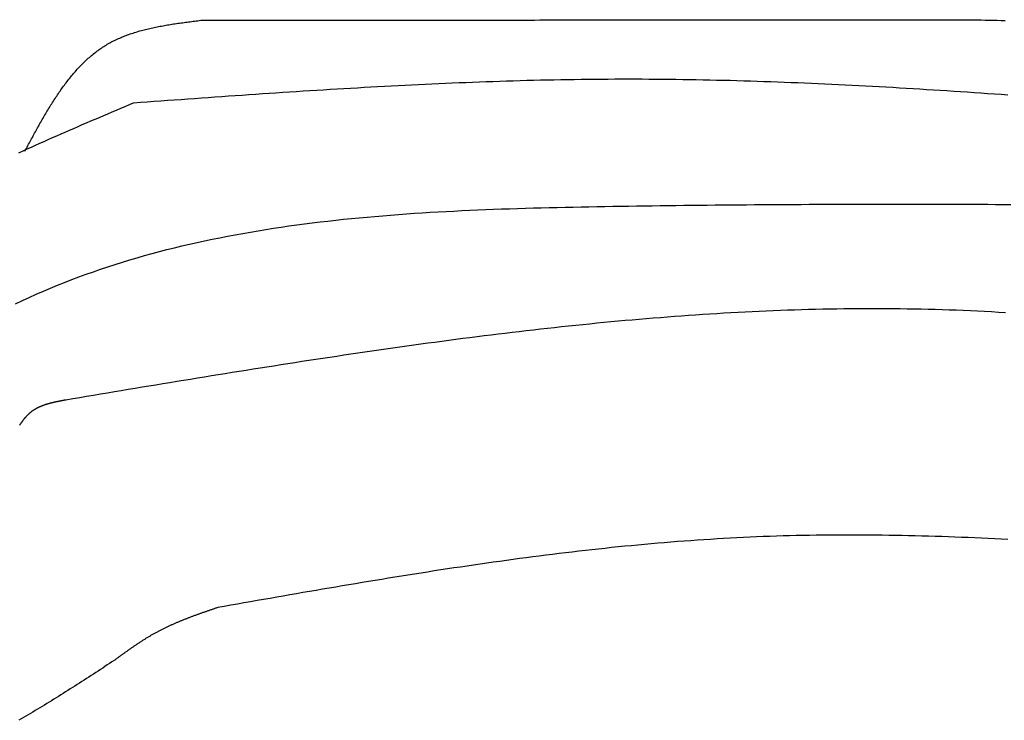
# Model space of a CAD drawing. Extents: x 715 to 7297, y 267 to 3409.
# Tile 14 of 67: x 1589 to 2255, y 2292 to 2766. Entities that reach past the tile are written whole.
import ezdxf

# ---------------------------------------------------------------- set-up
doc = ezdxf.new("R2010")
doc.units = 0
doc.layers.add('CAR', color=10, linetype='CONTINUOUS')

msp = doc.modelspace()

# ---------------------------------------------------------------- linework, layer by layer
at = {"layer": 'CAR'}
for points in [[(1592.91, 2676.97, 0), (1593.42, 2677.91, 0), (1593.92, 2678.85, 0), (1594.43, 2679.79, 0), (1594.93, 2680.73, 0), (1595.44, 2681.67, 0), (1595.94, 2682.61, 0), (1596.45, 2683.55, 0), (1596.96, 2684.49, 0), (1597.46, 2685.42, 0), (1597.97, 2686.36, 0), (1598.48, 2687.29, 0), (1598.99, 2688.23, 0), (1599.5, 2689.16, 0), (1600.01, 2690.09, 0), (1600.52, 2691.02, 0), (1601.04, 2691.95, 0), (1601.55, 2692.88, 0), (1602.07, 2693.8, 0), (1602.58, 2694.72, 0), (1603.1, 2695.64, 0), (1603.62, 2696.56, 0), (1604.14, 2697.48, 0), (1604.67, 2698.39, 0), (1605.19, 2699.3, 0), (1605.72, 2700.21, 0), (1606.25, 2701.11, 0), (1606.78, 2702.02, 0), (1607.31, 2702.92, 0), (1607.84, 2703.81, 0), (1608.38, 2704.71, 0), (1608.92, 2705.6, 0), (1609.46, 2706.48, 0), (1610, 2707.37, 0), (1610.54, 2708.24, 0), (1611.09, 2709.12, 0), (1611.64, 2709.99, 0), (1612.19, 2710.86, 0), (1612.75, 2711.72, 0), (1613.31, 2712.58, 0), (1613.87, 2713.44, 0), (1614.43, 2714.29, 0), (1615, 2715.14, 0), (1615.57, 2715.98, 0), (1616.14, 2716.82, 0), (1616.71, 2717.65, 0), (1617.29, 2718.47, 0), (1617.88, 2719.3, 0), (1618.46, 2720.11, 0), (1619.05, 2720.93, 0), (1619.64, 2721.73, 0), (1620.24, 2722.53, 0), (1620.84, 2723.33, 0), (1621.44, 2724.12, 0), (1622.05, 2724.9, 0), (1622.66, 2725.68, 0), (1623.28, 2726.45, 0), (1623.89, 2727.22, 0), (1624.52, 2727.98, 0), (1625.15, 2728.73, 0), (1625.78, 2729.48, 0), (1626.41, 2730.22, 0), (1627.05, 2730.95, 0), (1627.7, 2731.68, 0), (1628.35, 2732.4, 0), (1629, 2733.11, 0), (1629.66, 2733.81, 0), (1630.32, 2734.51, 0), (1630.99, 2735.2, 0), (1631.66, 2735.89, 0), (1632.34, 2736.56, 0), (1633.02, 2737.23, 0), (1633.71, 2737.89, 0), (1634.41, 2738.54, 0), (1635.1, 2739.19, 0), (1635.81, 2739.82, 0), (1636.52, 2740.45, 0), (1637.23, 2741.07, 0), (1637.95, 2741.68, 0), (1638.68, 2742.28, 0), (1639.41, 2742.88, 0), (1640.14, 2743.46, 0), (1640.89, 2744.04, 0), (1641.64, 2744.6, 0), (1642.39, 2745.16, 0), (1643.15, 2745.71, 0), (1643.92, 2746.25, 0), (1644.69, 2746.78, 0), (1645.47, 2747.3, 0), (1646.25, 2747.81, 0), (1647.05, 2748.31, 0), (1647.84, 2748.8, 0), (1648.65, 2749.28, 0), (1649.46, 2749.75, 0), (1650.28, 2750.21, 0), (1651.1, 2750.67, 0), (1651.93, 2751.11, 0), (1652.77, 2751.54, 0), (1653.62, 2751.96, 0), (1654.47, 2752.37, 0), (1655.32, 2752.77, 0), (1656.18, 2753.17, 0), (1657.05, 2753.55, 0), (1657.92, 2753.93, 0), (1658.8, 2754.29, 0), (1659.69, 2754.65, 0), (1660.58, 2755, 0), (1661.47, 2755.34, 0), (1662.37, 2755.68, 0), (1663.28, 2756, 0), (1664.19, 2756.32, 0), (1665.11, 2756.63, 0), (1666.03, 2756.93, 0), (1666.95, 2757.23, 0), (1667.88, 2757.52, 0), (1668.82, 2757.8, 0), (1669.76, 2758.08, 0), (1670.7, 2758.34, 0), (1671.65, 2758.6, 0), (1672.6, 2758.86, 0), (1673.56, 2759.11, 0), (1674.52, 2759.35, 0), (1675.48, 2759.59, 0), (1676.45, 2759.82, 0), (1677.42, 2760.05, 0), (1678.39, 2760.27, 0), (1679.37, 2760.48, 0), (1680.35, 2760.69, 0), (1681.34, 2760.9, 0), (1682.32, 2761.1, 0), (1683.31, 2761.29, 0), (1684.31, 2761.48, 0), (1685.31, 2761.67, 0), (1686.3, 2761.85, 0), (1687.31, 2762.03, 0), (1688.31, 2762.21, 0), (1689.32, 2762.38, 0), (1690.33, 2762.55, 0), (1691.34, 2762.71, 0), (1692.35, 2762.87, 0), (1693.37, 2763.03, 0), (1694.38, 2763.18, 0), (1695.4, 2763.34, 0), (1696.42, 2763.48, 0), (1697.45, 2763.63, 0), (1698.47, 2763.78, 0), (1699.5, 2763.92, 0), (1700.52, 2764.06, 0), (1701.55, 2764.2, 0), (1702.58, 2764.33, 0), (1703.61, 2764.47, 0), (1704.64, 2764.6, 0), (1705.67, 2764.74, 0), (1706.71, 2764.87, 0), (1707.74, 2765, 0), (1708.77, 2765.13, 0), (1709.81, 2765.26, 0), (1710.84, 2765.38, 0), (1711.88, 2765.51, 0), (1712.91, 2765.64, 0)], [(1712.91, 2765.64, 0), (1716.53, 2765.64, 0), (1720.15, 2765.64, 0), (1723.77, 2765.65, 0), (1727.39, 2765.65, 0), (1731.01, 2765.65, 0), (1734.63, 2765.65, 0), (1738.25, 2765.65, 0), (1741.88, 2765.65, 0), (1745.5, 2765.65, 0), (1749.12, 2765.66, 0), (1752.74, 2765.66, 0), (1756.36, 2765.66, 0), (1759.98, 2765.66, 0), (1763.6, 2765.66, 0), (1767.22, 2765.66, 0), (1770.84, 2765.67, 0), (1774.46, 2765.67, 0), (1778.08, 2765.67, 0), (1781.7, 2765.67, 0), (1785.32, 2765.67, 0), (1788.94, 2765.67, 0), (1792.56, 2765.67, 0), (1796.18, 2765.68, 0), (1799.8, 2765.68, 0), (1803.42, 2765.68, 0), (1807.04, 2765.68, 0), (1810.67, 2765.68, 0), (1814.29, 2765.68, 0), (1817.91, 2765.68, 0), (1821.53, 2765.69, 0), (1825.15, 2765.69, 0), (1828.77, 2765.69, 0), (1832.39, 2765.69, 0), (1836.01, 2765.69, 0), (1839.63, 2765.69, 0), (1843.25, 2765.7, 0), (1846.87, 2765.7, 0), (1850.49, 2765.7, 0), (1854.11, 2765.7, 0), (1857.73, 2765.7, 0), (1861.35, 2765.7, 0), (1864.97, 2765.7, 0), (1868.59, 2765.71, 0), (1872.21, 2765.71, 0), (1875.84, 2765.71, 0), (1879.46, 2765.71, 0), (1883.08, 2765.71, 0), (1886.7, 2765.71, 0), (1890.32, 2765.71, 0), (1893.94, 2765.72, 0), (1897.56, 2765.72, 0), (1901.18, 2765.72, 0), (1904.8, 2765.72, 0), (1908.42, 2765.72, 0), (1912.04, 2765.72, 0), (1915.66, 2765.72, 0), (1919.28, 2765.73, 0), (1922.9, 2765.73, 0), (1926.52, 2765.73, 0), (1930.14, 2765.73, 0), (1933.76, 2765.73, 0), (1937.38, 2765.73, 0), (1941, 2765.74, 0), (1944.63, 2765.74, 0), (1948.25, 2765.74, 0), (1951.87, 2765.74, 0), (1955.49, 2765.74, 0), (1959.11, 2765.74, 0), (1962.73, 2765.74, 0), (1966.35, 2765.75, 0), (1969.97, 2765.75, 0), (1973.59, 2765.75, 0), (1977.21, 2765.75, 0), (1980.83, 2765.75, 0), (1984.45, 2765.75, 0), (1988.07, 2765.75, 0), (1991.69, 2765.76, 0), (1995.31, 2765.76, 0), (1998.93, 2765.76, 0), (2002.55, 2765.76, 0), (2006.17, 2765.76, 0), (2009.79, 2765.76, 0), (2013.42, 2765.76, 0), (2017.04, 2765.77, 0), (2020.66, 2765.77, 0), (2024.28, 2765.77, 0), (2027.9, 2765.77, 0), (2031.52, 2765.77, 0), (2035.14, 2765.77, 0), (2038.76, 2765.78, 0), (2042.38, 2765.78, 0), (2046, 2765.78, 0), (2049.62, 2765.78, 0), (2053.24, 2765.78, 0), (2056.86, 2765.78, 0), (2060.48, 2765.78, 0), (2064.1, 2765.79, 0), (2067.72, 2765.79, 0), (2071.34, 2765.79, 0), (2074.96, 2765.79, 0), (2078.59, 2765.79, 0), (2082.21, 2765.79, 0), (2085.83, 2765.79, 0), (2089.45, 2765.8, 0), (2093.07, 2765.8, 0), (2096.69, 2765.8, 0), (2100.31, 2765.8, 0), (2103.93, 2765.8, 0), (2107.55, 2765.8, 0), (2111.17, 2765.81, 0), (2114.79, 2765.81, 0), (2118.41, 2765.81, 0), (2122.03, 2765.81, 0), (2125.65, 2765.81, 0), (2129.27, 2765.81, 0), (2132.89, 2765.81, 0), (2136.51, 2765.82, 0), (2140.13, 2765.82, 0), (2143.75, 2765.82, 0), (2147.38, 2765.82, 0), (2151, 2765.82, 0), (2154.62, 2765.82, 0), (2158.24, 2765.82, 0), (2161.86, 2765.83, 0), (2165.48, 2765.83, 0), (2169.1, 2765.83, 0), (2172.72, 2765.83, 0)], [(2172.72, 2765.83, 0), (2175.53, 2765.85, 0), (2178.33, 2765.86, 0), (2181.14, 2765.87, 0), (2183.95, 2765.89, 0), (2186.75, 2765.9, 0), (2189.56, 2765.91, 0), (2192.36, 2765.92, 0), (2195.16, 2765.93, 0), (2197.96, 2765.94, 0), (2200.75, 2765.95, 0), (2203.55, 2765.95, 0), (2206.34, 2765.95, 0), (2209.12, 2765.95, 0), (2211.91, 2765.95, 0), (2214.69, 2765.95, 0), (2217.46, 2765.94, 0), (2220.24, 2765.93, 0), (2223, 2765.91, 0), (2225.76, 2765.89, 0), (2228.52, 2765.87, 0), (2231.27, 2765.84, 0), (2234.02, 2765.81, 0), (2236.76, 2765.78, 0), (2239.5, 2765.74, 0), (2242.22, 2765.7, 0), (2244.94, 2765.65, 0), (2247.66, 2765.6, 0), (2250.37, 2765.54, 0), (2253.07, 2765.47, 0), (2255.76, 2765.4, 0)], [(1666.46, 2709.74, 0), (1671.04, 2710.07, 0), (1675.62, 2710.4, 0), (1680.2, 2710.73, 0), (1684.79, 2711.06, 0), (1689.37, 2711.39, 0), (1693.95, 2711.72, 0), (1698.54, 2712.05, 0), (1703.12, 2712.38, 0), (1707.7, 2712.71, 0), (1712.28, 2713.04, 0), (1716.87, 2713.36, 0), (1721.45, 2713.69, 0), (1726.03, 2714.01, 0), (1730.61, 2714.33, 0), (1735.2, 2714.65, 0), (1739.78, 2714.96, 0), (1744.36, 2715.28, 0), (1748.95, 2715.59, 0), (1753.53, 2715.9, 0), (1758.11, 2716.21, 0), (1762.69, 2716.52, 0), (1767.28, 2716.82, 0), (1771.86, 2717.12, 0), (1776.44, 2717.42, 0), (1781.02, 2717.71, 0), (1785.61, 2718, 0), (1790.19, 2718.29, 0), (1794.77, 2718.58, 0), (1799.36, 2718.86, 0), (1803.94, 2719.14, 0), (1808.52, 2719.41, 0), (1813.1, 2719.68, 0), (1817.69, 2719.94, 0), (1822.27, 2720.21, 0), (1826.85, 2720.46, 0), (1831.43, 2720.72, 0), (1836.02, 2720.97, 0), (1840.6, 2721.21, 0), (1845.18, 2721.45, 0), (1849.76, 2721.68, 0), (1854.35, 2721.91, 0), (1858.93, 2722.14, 0), (1863.51, 2722.36, 0), (1868.09, 2722.57, 0), (1872.68, 2722.78, 0), (1877.26, 2722.98, 0), (1881.84, 2723.18, 0), (1886.42, 2723.37, 0), (1891.01, 2723.55, 0), (1895.59, 2723.73, 0), (1900.17, 2723.9, 0), (1904.75, 2724.07, 0), (1909.34, 2724.23, 0), (1913.92, 2724.38, 0), (1918.5, 2724.53, 0), (1923.08, 2724.67, 0), (1927.67, 2724.8, 0), (1932.25, 2724.92, 0), (1936.83, 2725.04, 0), (1941.41, 2725.15, 0), (1946, 2725.26, 0), (1950.58, 2725.35, 0), (1955.16, 2725.44, 0), (1959.74, 2725.52, 0), (1964.33, 2725.59, 0), (1968.91, 2725.65, 0), (1973.49, 2725.71, 0), (1978.07, 2725.75, 0), (1982.65, 2725.79, 0), (1987.24, 2725.82, 0), (1991.82, 2725.84, 0), (1996.4, 2725.85, 0), (2000.98, 2725.86, 0), (2005.57, 2725.85, 0), (2010.15, 2725.84, 0), (2014.73, 2725.82, 0), (2019.31, 2725.78, 0), (2023.89, 2725.75, 0), (2028.48, 2725.7, 0), (2033.06, 2725.64, 0), (2037.64, 2725.58, 0), (2042.22, 2725.51, 0), (2046.8, 2725.43, 0), (2051.39, 2725.34, 0), (2055.97, 2725.25, 0), (2060.55, 2725.14, 0), (2065.13, 2725.04, 0), (2069.71, 2724.92, 0), (2074.3, 2724.79, 0), (2078.88, 2724.66, 0), (2083.46, 2724.53, 0), (2088.04, 2724.38, 0), (2092.62, 2724.23, 0), (2097.2, 2724.07, 0), (2101.79, 2723.91, 0), (2106.37, 2723.74, 0), (2110.95, 2723.56, 0), (2115.53, 2723.37, 0), (2120.11, 2723.18, 0), (2124.7, 2722.99, 0), (2129.28, 2722.79, 0), (2133.86, 2722.58, 0), (2138.44, 2722.37, 0), (2143.02, 2722.15, 0), (2147.6, 2721.92, 0), (2152.19, 2721.69, 0), (2156.77, 2721.46, 0), (2161.35, 2721.21, 0), (2165.93, 2720.97, 0), (2170.51, 2720.72, 0), (2175.09, 2720.46, 0), (2179.68, 2720.2, 0), (2184.26, 2719.93, 0), (2188.84, 2719.66, 0), (2193.42, 2719.39, 0), (2198, 2719.11, 0), (2202.58, 2718.83, 0), (2207.17, 2718.54, 0), (2211.75, 2718.25, 0), (2216.33, 2717.95, 0), (2220.91, 2717.65, 0), (2225.49, 2717.35, 0), (2230.07, 2717.04, 0), (2234.65, 2716.73, 0), (2239.24, 2716.41, 0), (2243.82, 2716.09, 0), (2248.4, 2715.77, 0), (2252.98, 2715.45, 0), (2257.56, 2715.12, 0)], [(1588.81, 2675.96, 0), (1591.65, 2677.25, 0), (1594.49, 2678.54, 0), (1597.34, 2679.82, 0), (1600.19, 2681.1, 0), (1603.05, 2682.37, 0), (1605.91, 2683.64, 0), (1608.77, 2684.91, 0), (1611.63, 2686.17, 0), (1614.5, 2687.43, 0), (1617.37, 2688.69, 0), (1620.24, 2689.94, 0), (1623.12, 2691.19, 0), (1626, 2692.44, 0), (1628.88, 2693.68, 0), (1631.76, 2694.93, 0), (1634.65, 2696.17, 0), (1637.53, 2697.41, 0), (1640.42, 2698.65, 0), (1643.31, 2699.88, 0), (1646.2, 2701.12, 0), (1649.09, 2702.35, 0), (1651.98, 2703.58, 0), (1654.88, 2704.81, 0), (1657.77, 2706.05, 0), (1660.67, 2707.28, 0), (1663.56, 2708.51, 0), (1666.46, 2709.74, 0)], [(1586.5, 2573.72, 0), (1591.2, 2575.94, 0), (1595.92, 2578.12, 0), (1600.65, 2580.24, 0), (1605.41, 2582.31, 0), (1610.18, 2584.33, 0), (1614.98, 2586.31, 0), (1619.79, 2588.23, 0), (1624.62, 2590.11, 0), (1629.48, 2591.93, 0), (1634.34, 2593.72, 0), (1639.23, 2595.45, 0), (1644.13, 2597.14, 0), (1649.06, 2598.78, 0), (1653.99, 2600.38, 0), (1658.95, 2601.94, 0), (1663.92, 2603.45, 0), (1668.9, 2604.92, 0), (1673.9, 2606.35, 0), (1678.92, 2607.74, 0), (1683.95, 2609.08, 0), (1689, 2610.39, 0), (1694.06, 2611.66, 0), (1699.13, 2612.88, 0), (1704.22, 2614.07, 0), (1709.32, 2615.23, 0), (1714.43, 2616.34, 0), (1719.56, 2617.42, 0), (1724.7, 2618.47, 0), (1729.85, 2619.48, 0), (1735.01, 2620.46, 0), (1740.18, 2621.4, 0), (1745.37, 2622.31, 0), (1750.56, 2623.18, 0), (1755.77, 2624.03, 0), (1760.99, 2624.85, 0), (1766.21, 2625.63, 0), (1771.45, 2626.38, 0), (1776.69, 2627.11, 0), (1781.94, 2627.81, 0), (1787.2, 2628.48, 0), (1792.47, 2629.12, 0), (1797.75, 2629.74, 0), (1803.04, 2630.33, 0), (1808.33, 2630.89, 0), (1813.63, 2631.43, 0), (1818.94, 2631.95, 0), (1824.25, 2632.44, 0), (1829.57, 2632.91, 0), (1834.89, 2633.36, 0), (1840.22, 2633.79, 0), (1845.55, 2634.2, 0), (1850.89, 2634.58, 0), (1856.24, 2634.95, 0), (1861.58, 2635.3, 0), (1866.94, 2635.63, 0), (1872.29, 2635.94, 0), (1877.65, 2636.24, 0), (1883.01, 2636.52, 0), (1888.37, 2636.79, 0), (1893.74, 2637.04, 0), (1899.11, 2637.27, 0), (1904.47, 2637.49, 0), (1909.84, 2637.7, 0), (1915.22, 2637.9, 0), (1920.59, 2638.08, 0), (1925.96, 2638.26, 0), (1931.33, 2638.42, 0), (1936.7, 2638.57, 0), (1942.07, 2638.72, 0), (1947.44, 2638.85, 0), (1952.81, 2638.98, 0), (1958.18, 2639.1, 0), (1963.55, 2639.22, 0), (1968.91, 2639.33, 0), (1974.27, 2639.43, 0), (1979.63, 2639.53, 0), (1984.98, 2639.62, 0), (1990.33, 2639.71, 0), (1995.68, 2639.8, 0), (2001.02, 2639.89, 0), (2006.37, 2639.97, 0), (2011.7, 2640.05, 0), (2017.04, 2640.12, 0), (2022.37, 2640.19, 0), (2027.69, 2640.26, 0), (2033.02, 2640.33, 0), (2038.34, 2640.39, 0), (2043.66, 2640.46, 0), (2048.97, 2640.51, 0), (2054.28, 2640.57, 0), (2059.59, 2640.62, 0), (2064.9, 2640.67, 0), (2070.2, 2640.72, 0), (2075.5, 2640.76, 0), (2080.8, 2640.8, 0), (2086.09, 2640.84, 0), (2091.39, 2640.88, 0), (2096.67, 2640.92, 0), (2101.96, 2640.95, 0), (2107.24, 2640.98, 0), (2112.53, 2641, 0), (2117.8, 2641.03, 0), (2123.08, 2641.05, 0), (2128.35, 2641.07, 0), (2133.63, 2641.09, 0), (2138.89, 2641.11, 0), (2144.16, 2641.12, 0), (2149.43, 2641.13, 0), (2154.69, 2641.14, 0), (2159.95, 2641.15, 0), (2165.21, 2641.16, 0), (2170.46, 2641.16, 0), (2175.72, 2641.16, 0), (2180.97, 2641.16, 0), (2186.22, 2641.16, 0), (2191.46, 2641.16, 0), (2196.71, 2641.15, 0), (2201.95, 2641.15, 0), (2207.2, 2641.14, 0), (2212.44, 2641.13, 0), (2217.68, 2641.12, 0), (2222.91, 2641.1, 0), (2228.15, 2641.09, 0), (2233.38, 2641.07, 0), (2238.62, 2641.06, 0), (2243.85, 2641.04, 0), (2249.08, 2641.02, 0), (2254.3, 2641, 0), (2259.53, 2640.98, 0)], [(2255.82, 2567.65, 0), (2251.08, 2567.94, 0), (2246.35, 2568.22, 0), (2241.61, 2568.48, 0), (2236.87, 2568.72, 0), (2232.13, 2568.94, 0), (2227.39, 2569.15, 0), (2222.65, 2569.34, 0), (2217.9, 2569.52, 0), (2213.16, 2569.67, 0), (2208.41, 2569.82, 0), (2203.66, 2569.94, 0), (2198.91, 2570.05, 0), (2194.16, 2570.15, 0), (2189.4, 2570.23, 0), (2184.65, 2570.29, 0), (2179.9, 2570.34, 0), (2175.14, 2570.38, 0), (2170.38, 2570.4, 0), (2165.62, 2570.4, 0), (2160.86, 2570.39, 0), (2156.1, 2570.37, 0), (2151.34, 2570.33, 0), (2146.58, 2570.27, 0), (2141.81, 2570.21, 0), (2137.05, 2570.13, 0), (2132.29, 2570.03, 0), (2127.52, 2569.92, 0), (2122.75, 2569.8, 0), (2117.99, 2569.66, 0), (2113.22, 2569.52, 0), (2108.45, 2569.35, 0), (2103.68, 2569.18, 0), (2098.91, 2568.99, 0), (2094.14, 2568.79, 0), (2089.37, 2568.58, 0), (2084.6, 2568.35, 0), (2079.83, 2568.11, 0), (2075.05, 2567.87, 0), (2070.28, 2567.6, 0), (2065.51, 2567.33, 0), (2060.74, 2567.05, 0), (2055.97, 2566.75, 0), (2051.19, 2566.44, 0), (2046.42, 2566.12, 0), (2041.65, 2565.79, 0), (2036.87, 2565.45, 0), (2032.1, 2565.1, 0), (2027.33, 2564.73, 0), (2022.55, 2564.36, 0), (2017.78, 2563.98, 0), (2013.01, 2563.58, 0), (2008.24, 2563.18, 0), (2003.46, 2562.76, 0), (1998.69, 2562.34, 0), (1993.92, 2561.91, 0), (1989.15, 2561.46, 0), (1984.38, 2561.01, 0), (1979.61, 2560.55, 0), (1974.84, 2560.08, 0), (1970.07, 2559.6, 0), (1965.3, 2559.11, 0), (1960.53, 2558.61, 0), (1955.76, 2558.1, 0), (1950.99, 2557.59, 0), (1946.23, 2557.06, 0), (1941.46, 2556.53, 0), (1936.7, 2555.99, 0), (1931.93, 2555.45, 0), (1927.17, 2554.89, 0), (1922.41, 2554.33, 0), (1917.65, 2553.76, 0), (1912.89, 2553.18, 0), (1908.13, 2552.59, 0), (1903.37, 2552, 0), (1898.61, 2551.4, 0), (1893.85, 2550.8, 0), (1889.1, 2550.19, 0), (1884.35, 2549.57, 0), (1879.59, 2548.94, 0), (1874.84, 2548.31, 0), (1870.09, 2547.68, 0), (1865.34, 2547.03, 0), (1860.6, 2546.38, 0), (1855.85, 2545.73, 0), (1851.11, 2545.07, 0), (1846.36, 2544.4, 0), (1841.62, 2543.73, 0), (1836.88, 2543.06, 0), (1832.14, 2542.38, 0), (1827.41, 2541.69, 0), (1822.67, 2541, 0), (1817.94, 2540.31, 0), (1813.21, 2539.61, 0), (1808.48, 2538.91, 0), (1803.75, 2538.2, 0), (1799.03, 2537.49, 0), (1794.3, 2536.77, 0), (1789.58, 2536.05, 0), (1784.86, 2535.33, 0), (1780.14, 2534.61, 0), (1775.43, 2533.88, 0), (1770.71, 2533.15, 0), (1766, 2532.41, 0), (1761.29, 2531.67, 0), (1756.59, 2530.93, 0), (1751.88, 2530.19, 0), (1747.18, 2529.44, 0), (1742.48, 2528.7, 0), (1737.78, 2527.95, 0), (1733.08, 2527.19, 0), (1728.38, 2526.44, 0), (1723.69, 2525.68, 0), (1718.99, 2524.92, 0), (1714.3, 2524.16, 0), (1709.61, 2523.4, 0), (1704.92, 2522.63, 0), (1700.23, 2521.87, 0), (1695.55, 2521.1, 0), (1690.86, 2520.33, 0), (1686.18, 2519.56, 0), (1681.49, 2518.78, 0), (1676.81, 2518.01, 0), (1672.13, 2517.24, 0), (1667.45, 2516.46, 0), (1662.77, 2515.69, 0), (1658.09, 2514.91, 0), (1653.41, 2514.13, 0), (1648.73, 2513.35, 0), (1644.05, 2512.57, 0), (1639.37, 2511.79, 0), (1634.69, 2511.01, 0), (1630.02, 2510.23, 0), (1625.34, 2509.45, 0), (1620.66, 2508.67, 0)], [(1620.66, 2508.67, 0), (1620.38, 2508.62, 0), (1620.1, 2508.57, 0), (1619.81, 2508.51, 0), (1619.53, 2508.46, 0), (1619.25, 2508.41, 0), (1618.97, 2508.36, 0), (1618.69, 2508.3, 0), (1618.4, 2508.25, 0), (1618.12, 2508.2, 0), (1617.84, 2508.14, 0), (1617.56, 2508.09, 0), (1617.28, 2508.04, 0), (1617, 2507.98, 0), (1616.72, 2507.93, 0), (1616.44, 2507.87, 0), (1616.16, 2507.82, 0), (1615.88, 2507.76, 0), (1615.6, 2507.71, 0), (1615.32, 2507.65, 0), (1615.04, 2507.59, 0), (1614.76, 2507.53, 0), (1614.48, 2507.48, 0), (1614.21, 2507.42, 0), (1613.93, 2507.36, 0), (1613.65, 2507.3, 0), (1613.38, 2507.24, 0), (1613.1, 2507.18, 0), (1612.82, 2507.11, 0), (1612.55, 2507.05, 0), (1612.28, 2506.99, 0), (1612, 2506.92, 0), (1611.73, 2506.86, 0), (1611.46, 2506.79, 0), (1611.18, 2506.73, 0), (1610.91, 2506.66, 0), (1610.64, 2506.59, 0), (1610.37, 2506.52, 0), (1610.1, 2506.45, 0), (1609.83, 2506.38, 0), (1609.57, 2506.31, 0), (1609.3, 2506.23, 0), (1609.03, 2506.16, 0), (1608.77, 2506.08, 0), (1608.5, 2506.01, 0), (1608.24, 2505.93, 0), (1607.97, 2505.85, 0), (1607.71, 2505.77, 0), (1607.45, 2505.69, 0), (1607.19, 2505.61, 0), (1606.93, 2505.53, 0), (1606.67, 2505.44, 0), (1606.41, 2505.35, 0), (1606.15, 2505.27, 0), (1605.9, 2505.18, 0), (1605.64, 2505.09, 0), (1605.39, 2505, 0), (1605.14, 2504.9, 0), (1604.88, 2504.81, 0), (1604.63, 2504.71, 0), (1604.38, 2504.61, 0), (1604.13, 2504.52, 0), (1603.89, 2504.42, 0), (1603.64, 2504.31, 0), (1603.4, 2504.21, 0), (1603.15, 2504.1, 0), (1602.91, 2504, 0), (1602.67, 2503.89, 0), (1602.43, 2503.78, 0), (1602.19, 2503.66, 0), (1601.95, 2503.55, 0), (1601.71, 2503.44, 0), (1601.48, 2503.32, 0), (1601.24, 2503.2, 0), (1601.01, 2503.08, 0), (1600.78, 2502.95, 0), (1600.55, 2502.83, 0), (1600.32, 2502.7, 0), (1600.09, 2502.57, 0), (1599.87, 2502.44, 0), (1599.64, 2502.31, 0), (1599.42, 2502.17, 0), (1599.2, 2502.04, 0), (1598.98, 2501.9, 0), (1598.76, 2501.75, 0), (1598.54, 2501.61, 0), (1598.33, 2501.47, 0), (1598.11, 2501.32, 0), (1597.9, 2501.17, 0), (1597.69, 2501.02, 0), (1597.48, 2500.86, 0), (1597.28, 2500.7, 0), (1597.07, 2500.54, 0), (1596.87, 2500.38, 0), (1596.66, 2500.22, 0), (1596.46, 2500.05, 0), (1596.26, 2499.88, 0), (1596.07, 2499.71, 0), (1595.87, 2499.54, 0), (1595.68, 2499.36, 0), (1595.48, 2499.19, 0), (1595.29, 2499.01, 0), (1595.1, 2498.83, 0), (1594.92, 2498.64, 0), (1594.73, 2498.46, 0), (1594.54, 2498.27, 0), (1594.36, 2498.08, 0), (1594.18, 2497.89, 0), (1594, 2497.7, 0), (1593.82, 2497.5, 0), (1593.64, 2497.3, 0), (1593.46, 2497.11, 0), (1593.28, 2496.91, 0), (1593.11, 2496.7, 0), (1592.93, 2496.5, 0), (1592.76, 2496.29, 0), (1592.59, 2496.09, 0), (1592.42, 2495.88, 0), (1592.25, 2495.67, 0), (1592.08, 2495.46, 0), (1591.91, 2495.25, 0), (1591.75, 2495.03, 0), (1591.58, 2494.82, 0), (1591.42, 2494.6, 0), (1591.25, 2494.38, 0), (1591.09, 2494.16, 0), (1590.93, 2493.94, 0), (1590.77, 2493.72, 0), (1590.61, 2493.5, 0), (1590.45, 2493.28, 0), (1590.29, 2493.05, 0), (1590.13, 2492.82, 0), (1589.98, 2492.6, 0), (1589.82, 2492.37, 0), (1589.66, 2492.14, 0), (1589.51, 2491.91, 0), (1589.35, 2491.68, 0)], [(2257.56, 2414.31, 0), (2253.08, 2414.54, 0), (2248.6, 2414.76, 0), (2244.12, 2414.97, 0), (2239.65, 2415.17, 0), (2235.17, 2415.37, 0), (2230.69, 2415.55, 0), (2226.21, 2415.73, 0), (2221.73, 2415.9, 0), (2217.26, 2416.06, 0), (2212.78, 2416.22, 0), (2208.31, 2416.36, 0), (2203.83, 2416.49, 0), (2199.36, 2416.62, 0), (2194.88, 2416.73, 0), (2190.41, 2416.83, 0), (2185.93, 2416.93, 0), (2181.46, 2417.01, 0), (2176.99, 2417.09, 0), (2172.51, 2417.15, 0), (2168.04, 2417.2, 0), (2163.57, 2417.24, 0), (2159.1, 2417.27, 0), (2154.63, 2417.29, 0), (2150.16, 2417.29, 0), (2145.69, 2417.29, 0), (2141.22, 2417.27, 0), (2136.75, 2417.24, 0), (2132.29, 2417.2, 0), (2127.82, 2417.14, 0), (2123.35, 2417.07, 0), (2118.89, 2416.99, 0), (2114.42, 2416.9, 0), (2109.96, 2416.79, 0), (2105.49, 2416.67, 0), (2101.03, 2416.54, 0), (2096.56, 2416.39, 0), (2092.1, 2416.22, 0), (2087.64, 2416.05, 0), (2083.18, 2415.86, 0), (2078.72, 2415.65, 0), (2074.26, 2415.43, 0), (2069.8, 2415.2, 0), (2065.34, 2414.95, 0), (2060.88, 2414.69, 0), (2056.43, 2414.41, 0), (2051.97, 2414.12, 0), (2047.51, 2413.82, 0), (2043.06, 2413.5, 0), (2038.6, 2413.18, 0), (2034.15, 2412.84, 0), (2029.69, 2412.48, 0), (2025.24, 2412.12, 0), (2020.79, 2411.74, 0), (2016.34, 2411.35, 0), (2011.88, 2410.95, 0), (2007.43, 2410.54, 0), (2002.98, 2410.12, 0), (1998.53, 2409.68, 0), (1994.08, 2409.24, 0), (1989.63, 2408.78, 0), (1985.18, 2408.31, 0), (1980.74, 2407.83, 0), (1976.29, 2407.35, 0), (1971.84, 2406.85, 0), (1967.39, 2406.34, 0), (1962.95, 2405.82, 0), (1958.5, 2405.29, 0), (1954.06, 2404.76, 0), (1949.61, 2404.21, 0), (1945.17, 2403.66, 0), (1940.72, 2403.09, 0), (1936.28, 2402.52, 0), (1931.83, 2401.94, 0), (1927.39, 2401.35, 0), (1922.95, 2400.75, 0), (1918.5, 2400.14, 0), (1914.06, 2399.53, 0), (1909.62, 2398.91, 0), (1905.18, 2398.28, 0), (1900.74, 2397.64, 0), (1896.3, 2397, 0), (1891.86, 2396.35, 0), (1887.42, 2395.69, 0), (1882.98, 2395.03, 0), (1878.54, 2394.36, 0), (1874.1, 2393.68, 0), (1869.66, 2393, 0), (1865.22, 2392.31, 0), (1860.78, 2391.62, 0), (1856.34, 2390.92, 0), (1851.9, 2390.21, 0), (1847.46, 2389.5, 0), (1843.03, 2388.79, 0), (1838.59, 2388.07, 0), (1834.15, 2387.34, 0), (1829.72, 2386.61, 0), (1825.28, 2385.88, 0), (1820.84, 2385.14, 0), (1816.4, 2384.4, 0), (1811.97, 2383.66, 0), (1807.53, 2382.91, 0), (1803.1, 2382.16, 0), (1798.66, 2381.4, 0), (1794.22, 2380.64, 0), (1789.79, 2379.88, 0), (1785.35, 2379.12, 0), (1780.92, 2378.35, 0), (1776.48, 2377.59, 0), (1772.05, 2376.82, 0), (1767.61, 2376.04, 0), (1763.18, 2375.27, 0), (1758.74, 2374.49, 0), (1754.31, 2373.72, 0), (1749.87, 2372.94, 0), (1745.44, 2372.16, 0), (1741, 2371.38, 0), (1736.57, 2370.6, 0), (1732.13, 2369.82, 0), (1727.7, 2369.03, 0), (1723.26, 2368.25, 0)], [(1723.26, 2368.25, 0), (1722.79, 2368.09, 0), (1722.32, 2367.93, 0), (1721.84, 2367.76, 0), (1721.37, 2367.6, 0), (1720.9, 2367.44, 0), (1720.42, 2367.28, 0), (1719.95, 2367.11, 0), (1719.48, 2366.95, 0), (1719, 2366.79, 0), (1718.53, 2366.63, 0), (1718.06, 2366.46, 0), (1717.59, 2366.3, 0), (1717.11, 2366.14, 0), (1716.64, 2365.97, 0), (1716.17, 2365.81, 0), (1715.7, 2365.64, 0), (1715.22, 2365.48, 0), (1714.75, 2365.31, 0), (1714.28, 2365.15, 0), (1713.81, 2364.98, 0), (1713.34, 2364.82, 0), (1712.87, 2364.65, 0), (1712.39, 2364.48, 0), (1711.92, 2364.32, 0), (1711.45, 2364.15, 0), (1710.98, 2363.98, 0), (1710.51, 2363.81, 0), (1710.04, 2363.64, 0), (1709.57, 2363.47, 0), (1709.11, 2363.3, 0), (1708.64, 2363.13, 0), (1708.17, 2362.96, 0), (1707.7, 2362.79, 0), (1707.23, 2362.62, 0), (1706.76, 2362.44, 0), (1706.3, 2362.27, 0), (1705.83, 2362.1, 0), (1705.36, 2361.92, 0), (1704.9, 2361.75, 0), (1704.43, 2361.57, 0), (1703.97, 2361.39, 0), (1703.5, 2361.21, 0), (1703.04, 2361.04, 0), (1702.57, 2360.86, 0), (1702.11, 2360.68, 0), (1701.64, 2360.5, 0), (1701.18, 2360.31, 0), (1700.72, 2360.13, 0), (1700.26, 2359.95, 0), (1699.79, 2359.76, 0), (1699.33, 2359.58, 0), (1698.87, 2359.39, 0), (1698.41, 2359.2, 0), (1697.95, 2359.02, 0), (1697.49, 2358.83, 0), (1697.04, 2358.64, 0), (1696.58, 2358.45, 0), (1696.12, 2358.25, 0), (1695.66, 2358.06, 0), (1695.21, 2357.87, 0), (1694.75, 2357.67, 0), (1694.3, 2357.47, 0), (1693.84, 2357.28, 0), (1693.39, 2357.08, 0), (1692.93, 2356.88, 0), (1692.48, 2356.68, 0), (1692.03, 2356.48, 0), (1691.58, 2356.27, 0), (1691.13, 2356.07, 0), (1690.68, 2355.86, 0), (1690.23, 2355.65, 0), (1689.78, 2355.45, 0), (1689.33, 2355.24, 0), (1688.88, 2355.03, 0), (1688.44, 2354.81, 0), (1687.99, 2354.6, 0), (1687.55, 2354.38, 0), (1687.1, 2354.17, 0), (1686.66, 2353.95, 0), (1686.21, 2353.73, 0), (1685.77, 2353.51, 0), (1685.33, 2353.29, 0), (1684.89, 2353.06, 0), (1684.45, 2352.84, 0), (1684.01, 2352.61, 0), (1683.57, 2352.38, 0), (1683.14, 2352.15, 0), (1682.7, 2351.92, 0), (1682.26, 2351.69, 0), (1681.83, 2351.45, 0), (1681.39, 2351.22, 0), (1680.96, 2350.98, 0), (1680.53, 2350.74, 0), (1680.1, 2350.5, 0), (1679.67, 2350.26, 0), (1679.24, 2350.01, 0), (1678.81, 2349.76, 0), (1678.38, 2349.52, 0), (1677.95, 2349.27, 0), (1677.53, 2349.02, 0), (1677.1, 2348.77, 0), (1676.68, 2348.51, 0), (1676.25, 2348.26, 0), (1675.83, 2348, 0), (1675.41, 2347.74, 0), (1674.99, 2347.48, 0), (1674.56, 2347.22, 0), (1674.14, 2346.96, 0), (1673.72, 2346.7, 0), (1673.3, 2346.43, 0), (1672.89, 2346.17, 0), (1672.47, 2345.9, 0), (1672.05, 2345.63, 0), (1671.63, 2345.37, 0), (1671.22, 2345.1, 0), (1670.8, 2344.82, 0), (1670.39, 2344.55, 0), (1669.97, 2344.28, 0), (1669.56, 2344, 0), (1669.15, 2343.73, 0), (1668.73, 2343.45, 0), (1668.32, 2343.18, 0), (1667.91, 2342.9, 0), (1667.5, 2342.62, 0), (1667.09, 2342.34, 0), (1666.68, 2342.06, 0), (1666.27, 2341.78, 0), (1665.86, 2341.49, 0), (1665.45, 2341.21, 0), (1665.04, 2340.93, 0), (1664.63, 2340.64, 0), (1664.22, 2340.36, 0), (1663.82, 2340.07, 0), (1663.41, 2339.78, 0), (1663, 2339.5, 0), (1662.6, 2339.21, 0), (1662.19, 2338.92, 0), (1661.78, 2338.63, 0), (1661.38, 2338.34, 0), (1660.97, 2338.05, 0), (1660.57, 2337.76, 0), (1660.16, 2337.47, 0), (1659.76, 2337.18, 0), (1659.35, 2336.89, 0), (1658.95, 2336.59, 0), (1658.55, 2336.3, 0), (1658.14, 2336.01, 0), (1657.74, 2335.72, 0), (1657.33, 2335.42, 0), (1656.93, 2335.13, 0), (1656.53, 2334.84, 0), (1656.12, 2334.54, 0), (1655.72, 2334.25, 0), (1655.32, 2333.95, 0), (1654.92, 2333.66, 0), (1654.51, 2333.36, 0), (1654.11, 2333.07, 0), (1653.71, 2332.77, 0), (1653.3, 2332.48, 0)], [(1653.3, 2332.48, 0), (1651.74, 2331.46, 0), (1650.19, 2330.43, 0), (1648.63, 2329.41, 0), (1647.07, 2328.39, 0), (1645.51, 2327.36, 0), (1643.95, 2326.34, 0), (1642.38, 2325.32, 0), (1640.82, 2324.3, 0), (1639.26, 2323.28, 0), (1637.7, 2322.26, 0), (1636.14, 2321.25, 0), (1634.57, 2320.23, 0), (1633.01, 2319.22, 0), (1631.45, 2318.2, 0), (1629.88, 2317.19, 0), (1628.32, 2316.19, 0), (1626.75, 2315.18, 0), (1625.18, 2314.18, 0), (1623.61, 2313.17, 0), (1622.04, 2312.17, 0), (1620.47, 2311.18, 0), (1618.9, 2310.18, 0), (1617.33, 2309.19, 0), (1615.75, 2308.2, 0), (1614.18, 2307.22, 0), (1612.6, 2306.24, 0), (1611.02, 2305.26, 0), (1609.44, 2304.28, 0), (1607.86, 2303.31, 0), (1606.28, 2302.34, 0), (1604.69, 2301.38, 0), (1603.11, 2300.42, 0), (1601.52, 2299.46, 0), (1599.93, 2298.51, 0), (1598.34, 2297.56, 0), (1596.74, 2296.62, 0), (1595.15, 2295.68, 0), (1593.55, 2294.75, 0), (1591.95, 2293.82, 0), (1590.35, 2292.89, 0), (1588.74, 2291.98, 0)]]:
    msp.add_polyline3d(points, dxfattribs=at)

doc.saveas('drawing.dxf')
